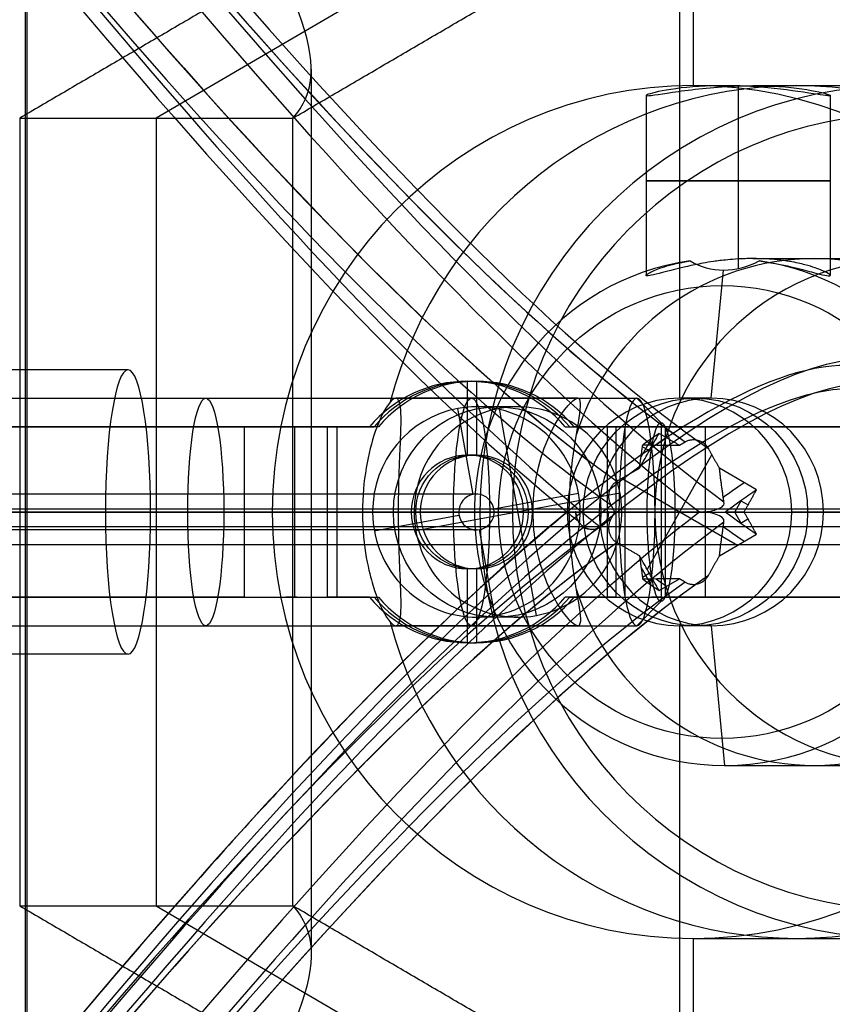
# Model space of a CAD drawing. Header units: millimetres. Extents: x -445 to 449, y -417 to 415.
# Tile 221 of 256: x 144 to 158, y -10 to 7. Entities that reach past the tile are written whole.
import ezdxf

# ---------------------------------------------------------------- set-up
doc = ezdxf.new("R2010")
doc.units = ezdxf.units.MM
doc.header["$MEASUREMENT"] = 0
doc.layers.add('Default', color=7, linetype='Continuous', true_color=0x000000)

# ---------------------------------------------------------------- blocks, each defined once
blk = doc.blocks.new('Block 03')
at = {"layer": 'Default', "color": 9, "true_color": 0xbfbfbf}
for p, q in [((153.018, 1.29, 765.965), (152.832, 0.968, 765.963)), ((153.151, 1.383, 766.456), (153.509, 1.176, 766.399)), ((152.858, 1.149, 765.477), (152.977, 1.074, 766.484)), ((154.077, -1.009, 766.307), (152.941, 1.01, 766.49)), ((154.212, 0.77, 766.285), (154.866, 0.392, 766.18)), ((154.527, 0.588, 766.235), (152.491, -0.588, 766.562)), ((154.601, 0.206, 765.203), (154.482, 0, 765.202)), ((154.59, 0.198, 765.163), (154.714, 0.121, 766.205)), ((154.483, 0, 765.204), (154.601, -0.206, 765.203)), ((154.59, -0.198, 765.162), (154.718, -0.129, 766.204)), ((154.866, -0.392, 766.18), (154.212, -0.77, 766.285)), ((152.409, -0.541, 766.576), (152.806, -0.771, 766.512)), ((152.832, -0.968, 765.965), (153.018, -1.29, 765.963)), ((152.857, -1.144, 765.49), (152.98, -1.079, 766.484)), ((153.509, -1.176, 766.399), (153.61, -1.234, 766.382))]:
    blk.add_line(p, q, dxfattribs=at)
at = {"layer": 'Default', "color": 9, "true_color": 0xbfbfbf, "extrusion": (0.85774, 0.495217, -0.137993)}
for centre, radius, start, end in [((0, 799.967, 25.513), 80.7, 199.70545, 75.42562), ((0, 799.967, 25.213), 80.4, 199.72294, 75.42562), ((0, 799.967, 26.913), 80.7, 197.4349, 342.5651), ((0, 799.967, 26.613), 81, 198.23436, 341.76564), ((0, 799.967, 26.913), 79.3, 196.48192, 343.51808), ((0, 799.967, 26.613), 79, 196.52788, 343.47212), ((0, 799.967, 24.913), 79.3, 196.48192, 343.51808), ((0, 799.967, 25.213), 79, 196.52788, 343.47212), ((0, 799.967, 25.213), 81, 200.44648, 339.55352), ((0, 799.967, 25.213), 81, 200.44648, 339.55352), ((0, 799.967, 24.913), 80.7, 200.13883, 339.86117), ((0, 799.967, 25.513), 80.7, 75.42562, 199.70545), ((0, 799.967, 25.213), 81, 75.42562, 200.44648), ((0, 799.967, 24.913), 80.7, 75.42562, 229.45058), ((0, 799.967, 25.213), 80.4, 75.42562, 199.72294), ((0, 799.967, 25.213), 79, 196.52788, 257.01696), ((0, 799.967, 26.913), 79.3, 196.48192, 239.72785), ((0, 799.967, 26.662), 81, 198.14215, 198.1501), ((0, 799.967, 26.913), 81, 196.22804, 197.71312), ((0, 799.967, 26.662), 81, 196.22804, 197.24353), ((0, 799.967, 24.913), 81, 196.22804, 197.01862), ((0, 799.967, 25.067), 81, 196.22804, 196.73203)]:
    blk.add_arc(centre, radius, start, end, dxfattribs=at)
at = {"layer": 'Default', "color": 9, "true_color": 0xbfbfbf, "extrusion": (0.85774, -0.495217, -0.137993)}
for centre, radius, start, end in [((0, 799.967, 24.913), 81, 342.98138, 343.77196), ((0, 799.967, 25.067), 81, 343.26797, 343.77196), ((0, 799.967, 26.662), 81, 342.75647, 343.77196), ((0, 799.967, 26.913), 81, 342.28688, 343.77196), ((0, 799.967, 25.213), 81, 339.55352, 340.36228), ((0, 799.967, 26.613), 81, 196.22804, 341.76564), ((0, 799.967, 24.913), 80.7, 339.86117, 340.34492), ((0, 799.967, 26.662), 81, 341.8499, 341.8601), ((0, 799.967, 24.913), 80.7, 202.9366, 339.86117), ((0, 799.967, 25.213), 81, 202.32293, 339.55352), ((0, 799.967, 24.913), 79.3, 199.59856, 343.51808), ((0, 799.967, 24.913), 79.3, 199.59856, 343.51808), ((0, 799.967, 26.913), 80.7, 196.27205, 342.5651), ((0, 799.967, 25.213), 79, 198.22951, 343.47212), ((0, 799.967, 25.213), 79, 295.45988, 343.47212), ((0, 799.967, 26.913), 79.3, 196.48192, 343.51808), ((0, 799.967, 26.613), 79, 196.52788, 343.47212), ((0, 799.967, 26.613), 79, 230.85962, 343.47212)]:
    blk.add_arc(centre, radius, start, end, dxfattribs=at)
at = {"layer": 'Default', "color": 9, "true_color": 0xbfbfbf}
for points, weights, knots in [([(151.532, 0, 761.357), (135.506, 13.154, 708.948), (107.325, 61.964, 708.948), (79.145, 110.775, 708.948), (75.766, 131.231, 761.357)], [1, 0.819846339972, 1, 0.819846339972, 1], [0, 0, 0, 98.398111, 98.398111, 196.796222, 196.796222, 196.796222]), ([(153.61, 1.234, 766.382), (153.866, 1.383, 766.341), (154.017, 1.118, 766.317), (154.017, 1.117, 766.317), (154.017, 1.117, 766.317)], [0.998540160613, 0.707838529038, 1, 0.999234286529, 0.998472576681], [0.00119, 0.00119, 0.00119, 0.4763809, 0.4763809, 0.4776263, 0.4776263, 0.4776263]), ([(152.302, 0.126, 766.593), (152.301, 0.127, 766.593), (152.301, 0.127, 766.593), (152.153, 0.393, 766.617), (152.409, 0.541, 766.576)], [0.998472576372, 0.999234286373, 1, 0.707838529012, 0.998540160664], [1.4278974, 1.4278974, 1.4278974, 1.4291428, 1.4291428, 1.9043337, 1.9043337, 1.9043337]), ([(152.409, -0.541, 766.576), (152.153, -0.393, 766.617), (152.301, -0.127, 766.593), (152.301, -0.127, 766.593), (152.302, -0.126, 766.593)], [0.998540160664, 0.707838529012, 1, 0.999234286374, 0.998472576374], [0.9539519, 0.9539519, 0.9539519, 1.4291428, 1.4291428, 1.4303882, 1.4303882, 1.4303882]), ([(153.61, -1.234, 766.382), (153.866, -1.383, 766.341), (154.017, -1.118, 766.317), (154.017, -1.117, 766.317), (154.017, -1.117, 766.317)], [0.998540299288, 0.707838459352, 1, 0.999234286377, 0.99847257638], [-0.9515718, -0.9515718, -0.9515718, -0.4763809, -0.4763809, -0.4751355, -0.4751355, -0.4751355])]:
    blk.add_rational_spline(points, weights, degree=2, knots=knots, dxfattribs=at)
for points, degree in [([(153.151, 1.383, 766.456), (152.979, 1.077, 766.484), (152.806, 0.771, 766.512)], 2), ([(153.61, 1.234, 766.382), (153.559, 1.205, 766.391), (153.509, 1.176, 766.399)], 2), ([(153.509, 1.176, 766.399), (153.297, 1.177, 766.062), (153.082, 1.178, 765.727), (152.863, 1.18, 765.396)], 3), ([(154.017, 1.117, 766.317), (154.115, 0.943, 766.301), (154.212, 0.77, 766.285)], 2), ([(152.806, 0.771, 766.512), (152.608, 0.656, 766.544), (152.409, 0.541, 766.576)], 2), ([(154.866, 0.392, 766.18), (154.756, 0.196, 766.198), (154.646, 0, 766.216)], 2), ([(154.292, 0.177, 764.652), (154.311, 0.051, 764.321), (154.05, 0, 763.8), (153.865, 0, 763.539)], 3), ([(151.532, 0, 761.357), (151.952, 0, 763.969), (152.373, 0, 766.581)], 2), ([(153.865, 0, 763.539), (153.204, 0, 762.606), (152.514, 0, 761.697), (151.794, 0, 760.809)], 3), ([(152.302, 0.126, 766.593), (152.337, 0.063, 766.587), (152.373, 0, 766.581)], 2), ([(152.373, 0, 766.581), (152.337, -0.063, 766.587), (152.302, -0.126, 766.593)], 2), ([(153.865, 0, 763.539), (154.018, 0, 763.755), (154.17, 0, 763.973), (154.32, 0, 764.191)], 3), ([(154.646, 0, 766.216), (154.483, 0, 765.204), (154.32, 0, 764.191)], 2), ([(154.646, 0, 766.216), (154.756, -0.196, 766.198), (154.866, -0.392, 766.18)], 2), ([(152.806, -0.771, 766.512), (152.979, -1.077, 766.484), (153.151, -1.383, 766.456)], 2), ([(154.212, -0.77, 766.285), (154.115, -0.943, 766.301), (154.017, -1.117, 766.317)], 2), ([(152.863, -1.18, 765.396), (153.082, -1.178, 765.727), (153.297, -1.177, 766.062), (153.509, -1.176, 766.399)], 3), ([(153.151, -1.383, 766.456), (153.33, -1.279, 766.427), (153.509, -1.176, 766.399)], 2)]:
    blk.add_open_spline(points, degree=degree, dxfattribs=at)
for points, weights in [([(152.806, 0.771, 766.512), (152.831, 0.968, 765.953), (152.863, 1.18, 765.396)], [0.928577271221, 0.926631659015, 0.924736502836]), ([(154.212, 0.77, 766.285), (154.244, 0.487, 765.468), (154.292, 0.177, 764.652)], [0.930025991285, 0.927220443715, 0.924517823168]), ([(154.292, -0.177, 764.652), (154.244, -0.487, 765.468), (154.212, -0.77, 766.285)], [0.924517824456, 0.927220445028, 0.930025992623]), ([(152.806, -0.771, 766.512), (152.831, -0.968, 765.953), (152.863, -1.18, 765.396)], [0.928577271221, 0.926631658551, 0.924736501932])]:
    blk.add_rational_spline(points, weights, degree=2, dxfattribs=at)
for points, knots in [([(151.794, 0, 760.809), (151.923, 0, 760.968), (152.032, 0.003, 761.2), (152.161, 0.001, 761.53), (152.198, 0, 761.635), (152.237, 0, 761.757), (152.242, 0.002, 761.776), (152.253, -0.003, 761.809), (152.256, -0.005, 761.82), (152.26, 0.009, 761.832), (152.259, 0.028, 761.831), (152.247, 0.113, 761.834), (152.216, 0.177, 761.844), (152.091, 0.303, 761.882), (151.965, 0.329, 761.919), (151.764, 0.242, 761.98), (151.692, 0.135, 762.001), (151.684, -0.005, 762.004), (151.68, -0.003, 761.988), (151.671, 0.002, 761.958), (151.668, 0, 761.946), (151.656, 0, 761.907), (151.649, 0, 761.88), (151.627, 0, 761.8), (151.613, 0, 761.747), (151.574, 0, 761.582), (151.55, 0, 761.47), (151.532, 0, 761.357)], [0, 0, 0, 0, 0.0339153, 0.0339153, 0.0521306, 0.0521306, 0.0556032, 0.0556032, 0.0573396, 0.0573396, 0.0590759, 0.0590759, 0.0660213, 0.0660213, 0.0776693, 0.0776693, 0.0893294, 0.0893294, 0.0918762, 0.0918762, 0.0944229, 0.0944229, 0.0995165, 0.0995165, 0.1097037, 0.1097037, 0.1307364, 0.1307364, 0.1307364, 0.1307364]), ([(151.532, 0, 761.357), (151.549, 0, 761.464), (151.571, 0, 761.571), (151.609, 0, 761.729), (151.622, 0, 761.782), (151.642, 0, 761.856), (151.648, 0, 761.878), (151.658, 0, 761.911), (151.661, 0, 761.922), (151.667, 0, 761.944), (151.673, -0.007, 761.965), (151.69, -0.002, 762.02), (151.686, 0.04, 762.003), (151.697, 0.093, 762), (151.706, 0.119, 761.997), (151.742, 0.192, 761.987), (151.778, 0.234, 761.975), (151.91, 0.32, 761.935), (152.027, 0.323, 761.901), (152.118, 0.265, 761.873)], [-0.13073638, -0.13073638, -0.13073638, -0.13073638, -0.11739852, -0.11739852, -0.11072829, -0.11072829, -0.10790867, -0.10790867, -0.10649886, -0.10649886, -0.10508904, -0.10508904, -0.10338068, -0.10338068, -0.10167231, -0.10167231, -0.09826148, -0.09826148, -0.09136795, -0.09136795, -0.09136795, -0.09136795]), ([(152.118, 0.265, 761.873), (152.167, 0.234, 761.858), (152.207, 0.187, 761.846), (152.244, 0.104, 761.835), (152.253, 0.073, 761.833), (152.259, 0.025, 761.831), (152.261, 0.004, 761.836), (152.254, -0.005, 761.812), (152.249, 0, 761.795), (152.21, 0, 761.672), (152.171, 0, 761.559), (152.041, 0, 761.222), (151.948, 0, 760.999), (151.794, 0, 760.809)], [-0.09136795, -0.09136795, -0.09136795, -0.09136795, -0.08448663, -0.08448663, -0.08081658, -0.08081658, -0.07898156, -0.07898156, -0.07714653, -0.07714653, -0.05146077, -0.05146077, 0, 0, 0, 0]), ([(153.865, 0, 763.539), (153.986, 0, 763.709), (154.08, -0.015, 763.886), (154.232, -0.072, 764.264), (154.304, -0.1, 764.448), (154.292, -0.177, 764.652)], [-0.4780632, -0.4780632, -0.4780632, -0.4780632, -0.4095503, -0.4095503, -0.3411583, -0.3411583, -0.3411583, -0.3411583])]:
    blk.add_open_spline(points, degree=3, knots=knots, dxfattribs=at)

msp = doc.modelspace()

# ---------------------------------------------------------------- linework, layer by layer
at = {"layer": 'Default', "color": 9, "true_color": 0xbfbfbf}
for p, q in [((143.995, 23.857, -967.921), (143.995, -26.231, -967.921)), ((155.747, 14.813, -767.88), (155.747, 6.313, -767.88)), ((155.509, 14.313, -766.399), (155.509, 0.813, -766.399)), ((158.151, 12.669, -782.817), (146.303, 5.741, -784.723)), ((144.028, 8.315, -811.081), (144.028, -10.689, -811.081)), ((149.028, 6.605, -811.081), (149.028, -8.979, -811.081)), ((155.747, 6.313, -767.88), (156.284, 6.313, -771.216)), ((156.542, 6.308, -774.437), (156.542, 3.264, -774.437)), ((156.542, 6.308, -771.195), (156.542, 3.097, -771.195)), ((156.799, 6.313, -774.416), (159.401, 6.313, -790.588)), ((154.921, 6.14, -772.816), (154.921, 2.975, -772.816)), ((158.163, 6.14, -772.816), (158.163, 2.975, -772.816)), ((146.303, 5.741, -784.723), (146.303, -8.115, -784.723)), ((156.799, 3.272, -774.416), (159.48, 3.272, -791.081)), ((156.069, 0.813, -769.877), (156.284, 3.07, -771.216)), ((145.806, 1.313, -781.633), (140.869, 1.313, -782.427)), ((151.776, 1.113, -743.197), (151.935, 1.113, -744.184)), ((151.776, 1.113, -743.197), (151.776, -0.187, -743.197)), ((151.935, 1.113, -744.184), (151.935, -0.187, -744.184)), ((139.586, 0.813, -782.634), (154.761, 0.813, -780.193)), ((153.719, 0.813, -780.36), (150.517, 0.813, -780.875)), ((155.185, 0.384, -780.124), (154.761, 0.813, -780.193)), ((156.069, 0.813, -769.877), (155.509, 0.813, -766.399)), ((151.88, -0.877, -744.193), (151.609, 0.633, -744.237)), ((152.666, 0.663, -748.726), (151.935, 0.663, -744.184)), ((152.992, -3.007, -748.673), (152.34, 0.633, -748.778)), ((155.185, 0.384, -780.124), (155.185, -2.758, -780.124)), ((137.534, 0.313, -766.195), (148.297, 0.313, -744.891)), ((147.851, 0.313, -744.665), (147.851, -2.687, -744.665)), ((149.421, 0.313, -744.232), (147.966, 0.313, -744.467)), ((148.777, 0.313, -745.055), (148.585, 0.313, -743.865)), ((149.318, -2.687, -743.592), (149.318, 0.313, -743.592)), ((149.398, 0.313, -744.086), (150.134, 0.313, -743.968)), ((149.845, 0.313, -744.52), (149.687, 0.313, -743.533)), ((150.214, 0.313, -744.461), (150.055, 0.313, -743.474)), ((153.498, 0.313, -742.92), (153.657, 0.313, -743.907)), ((153.577, 0.313, -743.414), (154.314, 0.313, -743.295)), ((154.025, 0.313, -743.848), (153.866, 0.313, -742.861)), ((154.235, 0.313, -742.801), (154.235, -2.687, -742.801)), ((155.829, 0.313, -743.236), (154.343, 0.313, -743.475)), ((154.552, -2.687, -742.776), (154.552, 0.313, -742.776)), ((154.552, -2.687, -743.776), (154.552, 0.313, -743.776)), ((155.207, 0.313, -744.02), (155.015, 0.313, -742.83)), ((155.611, 0.313, -743.714), (172.513, 0.313, -760.568)), ((155.965, -2.687, -743.36), (155.965, 0.313, -743.36)), ((151.935, -0.187, -744.184), (151.776, -0.187, -743.197)), ((154.463, -0.857, -748.437), (150.869, -1.517, -749.015)), ((152.241, -1.131, -744.135), (153.732, -0.857, -743.895)), ((151.935, -0.872, -744.184), (43.529, -0.872, -70.353)), ((151.624, -1.187, -744.234), (43.21, -1.187, -70.353)), ((152.246, -1.187, -744.134), (43.848, -1.187, -70.353)), ((299.609, -1.135, -708.707), (90.355, -1.135, -60.003)), ((95.134, -1.187, -960.525), (189.518, -1.187, -984.785)), ((98.164, -1.187, -956.141), (189.825, -1.187, -979.701)), ((137.088, -1.187, -765.97), (147.851, -1.187, -744.665)), ((137.98, -1.187, -766.42), (148.743, -1.187, -745.116)), ((139.268, -1.187, -780.659), (154.444, -1.187, -778.218)), ((139.903, -1.187, -784.609), (155.079, -1.187, -782.167)), ((139.95, -1.187, -770.421), (148.343, -1.187, -769.071)), ((153.534, -1.187, -766.716), (140.206, -1.187, -768.861)), ((145.409, -1.187, -779.165), (140.472, -1.187, -779.959)), ((146.203, -1.187, -784.102), (141.266, -1.187, -784.896)), ((145.409, -1.187, -779.165), (143.9, -1.187, -769.786)), ((148.706, -1.187, -799.661), (146.203, -1.187, -784.102)), ((148.343, -1.187, -769.071), (149.931, -1.187, -778.944)), ((149.318, -1.187, -743.592), (150.789, -1.187, -743.356)), ((149.477, -1.187, -744.58), (150.948, -1.187, -744.343)), ((152.934, -1.187, -778.461), (149.931, -1.187, -778.944)), ((150.839, -1.187, -749.02), (150.109, -1.187, -744.478)), ((150.566, -1.187, -782.893), (151.996, -1.187, -791.779)), ((153.569, -1.187, -782.41), (150.567, -1.187, -782.893)), ((150.948, -1.187, -744.343), (150.789, -1.187, -743.356)), ((151.901, -1.187, -772.043), (152.934, -1.187, -778.461)), ((154.094, -1.187, -770.194), (151.901, -1.187, -772.043)), ((152.569, -1.187, -792.193), (151.996, -1.187, -791.779)), ((152.569, -1.187, -792.193), (155.078, -1.187, -791.789)), ((152.923, -1.187, -744.025), (152.764, -1.187, -743.038)), ((152.764, -1.187, -743.038), (154.235, -1.187, -742.801)), ((152.923, -1.187, -744.025), (154.393, -1.187, -743.789)), ((154.094, -1.187, -770.194), (153.534, -1.187, -766.716)), ((153.569, -1.187, -782.41), (155.078, -1.187, -791.789)), ((154.492, -1.187, -748.432), (153.762, -1.187, -743.89)), ((154.936, -1.187, -778.574), (154.444, -1.187, -778.218)), ((154.936, -1.187, -778.574), (155.435, -1.187, -781.675)), ((155.435, -1.187, -781.675), (155.079, -1.187, -782.167)), ((155.258, -1.187, -744.068), (172.16, -1.187, -760.922)), ((155.965, -1.187, -743.36), (172.866, -1.187, -760.214)), ((170.812, -1.187, -763.937), (157.484, -1.187, -766.081)), ((158.043, -1.187, -769.559), (157.484, -1.187, -766.081)), ((158.043, -1.187, -769.559), (160.705, -1.187, -770.627)), ((150.138, -1.517, -744.473), (151.629, -1.243, -744.233)), ((151.935, -1.502, -744.184), (43.529, -1.502, -70.353)), ((299.309, -1.45, -708.804), (90.024, -1.45, -60.003)), ((299.909, -1.45, -708.61), (90.686, -1.45, -60.003)), ((152.261, -3.007, -744.132), (151.991, -1.497, -744.175)), ((299.609, -1.765, -708.707), (90.355, -1.765, -60.003)), ((151.935, -2.187, -744.184), (151.776, -2.187, -743.197)), ((151.776, -2.187, -743.197), (151.776, -3.487, -743.197)), ((151.935, -2.187, -744.184), (151.935, -3.487, -744.184)), ((137.534, -2.687, -766.195), (148.297, -2.687, -744.891)), ((147.966, -2.687, -744.467), (149.421, -2.687, -744.232)), ((148.777, -2.687, -745.055), (148.585, -2.687, -743.865)), ((149.398, -2.687, -744.086), (150.134, -2.687, -743.968)), ((149.687, -2.687, -743.533), (149.845, -2.687, -744.52)), ((150.055, -2.687, -743.474), (150.214, -2.687, -744.461)), ((153.657, -2.687, -743.907), (153.498, -2.687, -742.92)), ((153.577, -2.687, -743.414), (154.314, -2.687, -743.295)), ((153.866, -2.687, -742.861), (154.025, -2.687, -743.848)), ((154.343, -2.687, -743.475), (155.829, -2.687, -743.236)), ((155.185, -2.758, -780.124), (154.761, -3.187, -780.193)), ((155.207, -2.687, -744.02), (155.015, -2.687, -742.83)), ((155.611, -2.687, -743.714), (172.513, -2.687, -760.568)), ((152.666, -3.037, -748.726), (151.935, -3.037, -744.184)), ((139.586, -3.187, -782.634), (154.761, -3.187, -780.193)), ((153.719, -3.187, -780.36), (150.516, -3.187, -780.875)), ((155.509, -3.187, -766.399), (155.509, -16.687, -766.399)), ((156.069, -3.187, -769.877), (155.509, -3.187, -766.399)), ((156.069, -3.187, -769.877), (156.303, -5.645, -771.335)), ((151.776, -3.487, -743.197), (151.935, -3.487, -744.184)), ((145.806, -3.687, -781.633), (140.869, -3.687, -782.427)), ((156.303, -5.645, -771.335), (159.48, -5.645, -791.081)), ((146.303, -8.115, -784.723), (158.151, -15.043, -782.817)), ((155.747, -8.687, -767.88), (159.401, -8.687, -790.588)), ((155.747, -8.687, -767.88), (155.747, -17.187, -767.88))]:
    msp.add_line(p, q, dxfattribs=at)
at = {"layer": 'Default', "color": 9, "true_color": 0xbfbfbf, "extrusion": (-0.158838, -1.33227e-15, 0.987305)}
for centre, radius in [((1.187, 31.802, -782.37), 16), ((1.187, 31.802, -761.17), 1.85)]:
    msp.add_circle(centre, radius, dxfattribs=at)
at = {"layer": 'Default', "color": 9, "true_color": 0xbfbfbf, "extrusion": (0, 1, 0)}
msp.add_circle((-156.542, -772.816, 4.64), 1.621, dxfattribs=at)
at = {"layer": 'Default', "color": 9, "true_color": 0xbfbfbf, "extrusion": (-0.158838, -1.39197e-15, 0.987305)}
msp.add_circle((1.187, 31.802, -786.083), 3.982, dxfattribs=at)
at = {"layer": 'Default', "color": 9, "true_color": 0xbfbfbf, "extrusion": (0.987305, 0, 0.158838)}
msp.add_circle((-1.187, -794.87, 21.187), 2, dxfattribs=at)
at = {"layer": 'Default', "color": 9, "true_color": 0xbfbfbf, "extrusion": (0.987305, -4.44089e-16, 0.158838)}
msp.add_circle((-1.187, -794.87, 25.925), 2, dxfattribs=at)
at = {"layer": 'Default', "color": 9, "true_color": 0xbfbfbf, "extrusion": (-0.158838, -1.77636e-15, 0.987305)}
msp.add_circle((1.187, 31.802, -783.131), 2, dxfattribs=at)
at = {"layer": 'Default', "color": 9, "true_color": 0xbfbfbf, "extrusion": (-0.158838, 0, 0.987305)}
msp.add_circle((1.187, 31.802, -758.37), 1, dxfattribs=at)
at = {"layer": 'Default', "color": 9, "true_color": 0xbfbfbf, "extrusion": (-0.158838, 2.82153e-16, 0.987305)}
for start, end in [(180, 0), (0, 90)]:
    msp.add_arc((1.187, 31.802, -782.87), 16, start, end, dxfattribs=at)
at = {"layer": 'Default', "color": 9, "true_color": 0xbfbfbf, "extrusion": (-0.158838, 0, 0.987305)}
for centre, radius, start, end in [((1.187, 31.802, -781.87), 16, 180, 360), ((1.187, 31.802, -781.37), 15.5, 180, 0), ((1.187, 31.802, -781.37), 15.5, 360, 180), ((1.187, 31.802, -758.37), 2.3, 130.7057, 229.2943), ((1.187, 31.802, -758.37), 2.3, 310.7057, 49.2943)]:
    msp.add_arc(centre, radius, start, end, dxfattribs=at)
at = {"layer": 'Default', "color": 9, "true_color": 0xbfbfbf, "extrusion": (-0.158838, 4.51444e-15, 0.987305)}
for centre in [(1.187, 31.802, -781.87), (1.187, 31.802, -782.87)]:
    msp.add_arc(centre, 16, 90, 180, dxfattribs=at)
at = {"layer": 'Default', "color": 9, "true_color": 0xbfbfbf, "extrusion": (-0.158838, -4.21348e-15, 0.987305)}
for start, end in [(180, 360), (90, 180)]:
    msp.add_arc((1.187, 31.802, -782.87), 7.5, start, end, dxfattribs=at)
at = {"layer": 'Default', "color": 9, "true_color": 0xbfbfbf, "extrusion": (-0.158838, -1.33227e-15, 0.987305)}
for centre, radius, start, end in [((1.187, 31.802, -794.37), 7.5, 104.9662, 255.0338), ((1.187, 31.802, -796.326), 4.458, 107.9024, 252.0976), ((1.187, 31.802, -796.326), 4.458, 287.9024, 72.0976), ((1.187, 31.802, -794.37), 7.5, 284.9662, 75.0338)]:
    msp.add_arc(centre, radius, start, end, dxfattribs=at)
at = {"layer": 'Default', "color": 9, "true_color": 0xbfbfbf, "extrusion": (-0.158838, 5.80575e-14, 0.987305)}
msp.add_arc((1.187, 31.802, -805.87), 7.5, 180, 0, dxfattribs=at)
at = {"layer": 'Default', "color": 9, "true_color": 0xbfbfbf, "extrusion": (-0.158838, 2.82001e-14, 0.987305)}
msp.add_arc((1.187, 31.802, -806.37), 7, 180, 0, dxfattribs=at)
at = {"layer": 'Default', "color": 9, "true_color": 0xbfbfbf, "extrusion": (-0.158838, -7.55646e-15, 0.987305)}
msp.add_arc((1.187, 31.802, -786.37), 4.459, 187.9224, 360, dxfattribs=at)
at = {"layer": 'Default', "color": 9, "true_color": 0xbfbfbf, "extrusion": (-0.158838, -5.06273e-15, 0.987305)}
msp.add_arc((1.187, 31.802, -806.37), 4.459, 180, 360, dxfattribs=at)
at = {"layer": 'Default', "color": 9, "true_color": 0xbfbfbf, "extrusion": (-0.158838, -3.0774e-15, 0.987305)}
msp.add_arc((1.187, 31.802, -786.37), 4.459, 90, 172.0776, dxfattribs=at)
at = {"layer": 'Default', "color": 9, "true_color": 0xbfbfbf, "extrusion": (0.987305, -1.83095e-27, 0.158838)}
msp.add_arc((-1.187, -794.87, 19.802), 2.5, 0, 90, dxfattribs=at)
at = {"layer": 'Default', "color": 9, "true_color": 0xbfbfbf, "extrusion": (0.987305, -2.24487e-14, 0.158838)}
msp.add_arc((-1.187, -794.87, 19.802), 2.5, 180, 0, dxfattribs=at)
at = {"layer": 'Default', "color": 9, "true_color": 0xbfbfbf, "extrusion": (-0.158838, -8.12406e-14, 0.987305)}
msp.add_arc((1.187, 31.802, -757.87), 2.3, 130.7057, 229.2943, dxfattribs=at)
at = {"layer": 'Default', "color": 9, "true_color": 0xbfbfbf, "extrusion": (-0.158838, 1.12174e-13, 0.987305)}
msp.add_arc((1.187, 31.802, -758.87), 2.3, 130.7057, 229.2943, dxfattribs=at)
at = {"layer": 'Default', "color": 9, "true_color": 0xbfbfbf, "extrusion": (0.987305, 6.8494e-18, 0.158838)}
for centre, radius, start, end in [((-1.187, -794.87, 28.872), 2, 270, 90), ((-1.187, -794.87, 29.302), 1.571, 270, 90), ((-1.187, -794.87, 28.872), 2, 90, 270), ((-1.187, -794.87, 29.302), 1.571, 90, 270)]:
    msp.add_arc(centre, radius, start, end, dxfattribs=at)
at = {"layer": 'Default', "color": 9, "true_color": 0xbfbfbf, "extrusion": (-0.158838, 3.27689e-14, 0.987305)}
msp.add_arc((1.187, 31.802, -758.87), 1.85, 10.2818, 190.2818, dxfattribs=at)
at = {"layer": 'Default', "color": 9, "true_color": 0xbfbfbf, "extrusion": (-0.158838, 1.25323e-13, 0.987305)}
msp.add_arc((1.187, 31.802, -763.47), 1.85, 10.2818, 190.2818, dxfattribs=at)
at = {"layer": 'Default', "color": 9, "true_color": 0xbfbfbf, "extrusion": (-0.158838, 4.67842e-14, 0.987305)}
msp.add_arc((1.187, 31.802, -781.37), 2, 180, 270, dxfattribs=at)
at = {"layer": 'Default', "color": 9, "true_color": 0xbfbfbf, "extrusion": (-0.158838, -4.96588e-14, 0.987305)}
msp.add_arc((1.187, 31.802, -784.892), 2, 180, 270, dxfattribs=at)
at = {"layer": 'Default', "color": 9, "true_color": 0xbfbfbf, "extrusion": (-0.158838, 4.90414e-14, 0.987305)}
msp.add_arc((1.187, 31.802, -781.37), 2, 360, 180, dxfattribs=at)
at = {"layer": 'Default', "color": 9, "true_color": 0xbfbfbf, "extrusion": (-0.158838, -9.02888e-15, 0.987305)}
msp.add_arc((1.187, 31.802, -784.892), 2, 360, 180, dxfattribs=at)
at = {"layer": 'Default', "color": 9, "true_color": 0xbfbfbf, "extrusion": (-0.158838, 8.81237e-14, 0.987305)}
msp.add_arc((1.187, 31.802, -758.87), 1.85, 190.2818, 270, dxfattribs=at)
at = {"layer": 'Default', "color": 9, "true_color": 0xbfbfbf, "extrusion": (-0.158838, 4.67196e-14, 0.987305)}
msp.add_arc((1.187, 31.802, -763.47), 1.85, 190.2818, 270, dxfattribs=at)
at = {"layer": 'Default', "color": 9, "true_color": 0xbfbfbf, "extrusion": (-3.09446e-15, 1, 2.42586e-15)}
msp.add_arc((-149.636, -745.567, 0.313), 2, 26.8027, 80.8606, dxfattribs=at)
at = {"layer": 'Default', "color": 9, "true_color": 0xbfbfbf, "extrusion": (-4.59905e-15, 1, 4.6577e-15)}
msp.add_arc((-149.636, -745.567, 0.313), 1, 26.8027, 80.8606, dxfattribs=at)
at = {"layer": 'Default', "color": 9, "true_color": 0xbfbfbf, "extrusion": (8.64251e-17, 1, 1.05753e-14)}
msp.add_arc((-154.552, -744.776, 0.313), 2, 80.8606, 134.9184, dxfattribs=at)
at = {"layer": 'Default', "color": 9, "true_color": 0xbfbfbf, "extrusion": (2.44755e-15, 1, 2.51538e-14)}
msp.add_arc((-154.552, -744.776, 0.313), 1, 80.8606, 134.9184, dxfattribs=at)
at = {"layer": 'Default', "color": 9, "true_color": 0xbfbfbf, "extrusion": (-0.158838, 2.29241e-17, 0.987305)}
for centre, start, end in [((1.187, 31.802, -758.87), 90, 270), ((1.187, 31.802, -757.87), 90, 270), ((1.187, 31.802, -757.87), 270, 90), ((1.187, 31.802, -758.87), 270, 90)]:
    msp.add_arc(centre, 1, start, end, dxfattribs=at)
at = {"layer": 'Default', "color": 9, "true_color": 0xbfbfbf, "extrusion": (-0.158838, 3.91717e-12, 0.987305)}
msp.add_arc((1.187, 31.802, -758.87), 0.315, 10.2818, 190.2818, dxfattribs=at)
at = {"layer": 'Default', "color": 9, "true_color": 0xbfbfbf, "extrusion": (-0.158838, 5.33244e-13, 0.987305)}
msp.add_arc((1.187, 31.802, -758.87), 0.315, 190.2818, 270, dxfattribs=at)
at = {"layer": 'Default', "color": 9, "true_color": 0xbfbfbf, "extrusion": (0, 1, 0)}
for centre, radius, start, end in [((53.493, -811.081, -1.187), 197.521, 176.84188, 222.09213), ((53.493, -811.081, -1.187), 202.521, 176.76752, 222.13666), ((-149.636, -745.567, -1.187), 2, 26.8027, 80.8606), ((-149.636, -745.567, -1.187), 1, 26.8027, 80.8606), ((-154.552, -744.776, -1.187), 2, 80.8606, 134.9184), ((-154.552, -744.776, -1.187), 1, 80.8606, 134.9184)]:
    msp.add_arc(centre, radius, start, end, dxfattribs=at)
at = {"layer": 'Default', "color": 9, "true_color": 0xbfbfbf, "extrusion": (0.987305, 1.12244e-14, 0.158838)}
msp.add_arc((-1.187, -794.87, 19.802), 2.5, 90, 180, dxfattribs=at)
at = {"layer": 'Default', "color": 9, "true_color": 0xbfbfbf, "extrusion": (-0.158838, -2.72803e-14, 0.987305)}
msp.add_arc((1.187, 31.802, -758.87), 1.85, 270, 10.2818, dxfattribs=at)
at = {"layer": 'Default', "color": 9, "true_color": 0xbfbfbf, "extrusion": (-0.158838, 2.08365e-14, 0.987305)}
msp.add_arc((1.187, 31.802, -763.47), 1.85, 270, 10.2818, dxfattribs=at)
at = {"layer": 'Default', "color": 9, "true_color": 0xbfbfbf, "extrusion": (-0.158838, 3.44075e-13, 0.987305)}
msp.add_arc((1.187, 31.802, -758.87), 0.315, 270, 10.2818, dxfattribs=at)
at = {"layer": 'Default', "color": 9, "true_color": 0xbfbfbf, "extrusion": (-0.158838, 5.86877e-14, 0.987305)}
msp.add_arc((1.187, 31.802, -781.37), 2, 270, 0, dxfattribs=at)
at = {"layer": 'Default', "color": 9, "true_color": 0xbfbfbf, "extrusion": (-0.158838, 9.22373e-14, 0.987305)}
msp.add_arc((1.187, 31.802, -784.892), 2, 270, 0, dxfattribs=at)
at = {"layer": 'Default', "color": 9, "true_color": 0xbfbfbf, "extrusion": (-0.158838, -1.56293e-29, 0.987305)}
msp.add_arc((1.187, 31.802, -781.87), 16, 0, 90, dxfattribs=at)
at = {"layer": 'Default', "color": 9, "true_color": 0xbfbfbf, "extrusion": (-0.158838, -3.60534e-31, 0.987305)}
msp.add_arc((1.187, 31.802, -782.87), 7.5, 360, 90, dxfattribs=at)
at = {"layer": 'Default', "color": 9, "true_color": 0xbfbfbf, "extrusion": (-0.158838, 5.23755e-14, 0.987305)}
msp.add_arc((1.187, 31.802, -786.37), 4.459, 0, 90, dxfattribs=at)
at = {"layer": 'Default', "color": 9, "true_color": 0xbfbfbf, "extrusion": (-2.50142e-15, 1, 1.69636e-15)}
msp.add_arc((-149.636, -745.567, -2.687), 2, 26.8027, 80.8606, dxfattribs=at)
at = {"layer": 'Default', "color": 9, "true_color": 0xbfbfbf, "extrusion": (-4.33702e-15, 1, 4.21824e-15)}
msp.add_arc((-149.636, -745.567, -2.687), 1, 26.8027, 80.8606, dxfattribs=at)
at = {"layer": 'Default', "color": 9, "true_color": 0xbfbfbf, "extrusion": (-0.158838, 1.6033e-13, 0.987305)}
msp.add_arc((1.187, 31.802, -757.87), 2.3, 310.7057, 49.2943, dxfattribs=at)
at = {"layer": 'Default', "color": 9, "true_color": 0xbfbfbf, "extrusion": (-0.158838, -1.53391e-13, 0.987305)}
msp.add_arc((1.187, 31.802, -758.87), 2.3, 310.7057, 49.2943, dxfattribs=at)
at = {"layer": 'Default', "color": 9, "true_color": 0xbfbfbf, "extrusion": (-1.51717e-16, 1, 9.55846e-15)}
msp.add_arc((-154.552, -744.776, -2.687), 2, 80.8606, 134.9184, dxfattribs=at)
at = {"layer": 'Default', "color": 9, "true_color": 0xbfbfbf, "extrusion": (2.05982e-15, 1, 1.11266e-14)}
msp.add_arc((-154.552, -744.776, -2.687), 1, 80.8606, 134.9184, dxfattribs=at)
at = {"layer": 'Default', "color": 9, "true_color": 0xbfbfbf}
for points, knots in [([(148.706, 5.741, -799.661), (149.494, 6.572, -813.621), (148.827, 8.223, -827.47), (144.79, 13.004, -854.506), (141.413, 16.14, -867.716), (132.223, 23.693, -892.962), (126.45, 28.081, -904.917), (112.939, 37.827, -927.208), (105.199, 43.186, -937.543), (96.686, 48.901, -946.952)], [709.935271, 709.935271, 709.935271, 709.935271, 752.393422, 752.393422, 794.836466, 794.836466, 837.156729, 837.156729, 879.495751, 879.495751, 879.495751, 879.495751]), ([(158.142, 6.136, -772.559), (158.133, 6.136, -772.506), (158.122, 6.136, -772.454), (158.031, 6.144, -772.108), (157.878, 6.17, -771.825), (157.342, 6.246, -771.37), (157.029, 6.284, -771.235), (156.368, 6.319, -771.17), (156.032, 6.315, -771.242), (155.456, 6.269, -771.567), (155.225, 6.228, -771.816), (154.939, 6.161, -772.406), (154.888, 6.136, -772.744), (154.941, 6.136, -773.074)], [0.4891231, 0.4891231, 0.4891231, 0.4891231, 0.5073259, 0.5073259, 0.613024, 0.613024, 0.7046809, 0.7046809, 0.7967819, 0.7967819, 0.8883741, 0.8883741, 0.9803114, 0.9803114, 0.9803114, 0.9803114]), ([(154.941, 6.136, -773.074), (155.003, 6.136, -773.458), (155.204, 6.172, -773.806), (155.78, 6.252, -774.296), (156.156, 6.295, -774.437), (156.542, 6.308, -774.437)], [0, 0, 0, 0, 0.1097114, 0.1097114, 0.2197924, 0.2197924, 0.2197924, 0.2197924]), ([(156.542, 6.308, -774.437), (156.875, 6.32, -774.437), (157.202, 6.308, -774.333), (157.741, 6.251, -773.954), (157.949, 6.21, -773.684), (158.17, 6.149, -773.083), (158.184, 6.136, -772.811), (158.142, 6.136, -772.559)], [0.2197924, 0.2197924, 0.2197924, 0.2197924, 0.311109, 0.311109, 0.4019132, 0.4019132, 0.4891231, 0.4891231, 0.4891231, 0.4891231]), ([(156.542, 3.264, -774.437), (156.473, 3.26, -774.437), (156.412, 3.255, -774.433), (156.247, 3.239, -774.414), (156.177, 3.23, -774.397), (155.973, 3.2, -774.34), (155.868, 3.18, -774.294), (155.594, 3.124, -774.147), (155.464, 3.091, -774.037), (155.139, 3.007, -773.687), (155.02, 2.974, -773.431), (154.897, 2.96, -772.903), (154.901, 2.981, -772.63), (155.036, 3.051, -772.198), (155.099, 3.079, -772.052), (155.306, 3.148, -771.752), (155.429, 3.189, -771.596), (155.697, 3.229, -771.433)], [0.7470993, 0.7470993, 0.7470993, 0.7470993, 0.7533174, 0.7533174, 0.7665, 0.7665, 0.7928652, 0.7928652, 0.8455957, 0.8455957, 0.9545721, 0.9545721, 1.0640759, 1.0640759, 1.1184208, 1.1184208, 1.1727658, 1.1727658, 1.1727658, 1.1727658]), ([(156.91, 3.229, -771.238), (157.216, 3.189, -771.309), (157.381, 3.148, -771.418), (157.672, 3.079, -771.639), (157.777, 3.051, -771.757), (158.041, 2.981, -772.125), (158.131, 2.96, -772.383), (158.18, 2.974, -772.923), (158.146, 3.007, -773.204), (157.948, 3.091, -773.638), (157.859, 3.125, -773.782), (157.644, 3.18, -774.008), (157.56, 3.2, -774.085), (157.383, 3.23, -774.203), (157.322, 3.239, -774.241), (157.118, 3.261, -774.336), (156.978, 3.271, -774.387), (156.704, 3.271, -774.431), (156.618, 3.268, -774.437), (156.542, 3.264, -774.437)], [0.3075037, 0.3075037, 0.3075037, 0.3075037, 0.3618748, 0.3618748, 0.416246, 0.416246, 0.5256726, 0.5256726, 0.634687, 0.634687, 0.6874109, 0.6874109, 0.7137728, 0.7137728, 0.7269538, 0.7269538, 0.7401348, 0.7401348, 0.7470993, 0.7470993, 0.7470993, 0.7470993]), ([(150.517, 0.813, -780.875), (150.43, 0.813, -780.335), (150.284, 0.593, -779.851), (150.029, -0.138, -779.151), (149.931, -0.641, -778.944), (149.931, -1.187, -778.944)], [0, 0, 0, 0, 0.1514517, 0.1514517, 0.3029356, 0.3029356, 0.3029356, 0.3029356]), ([(150.517, -3.187, -780.875), (150.571, -3.187, -781.213), (150.601, -3.107, -781.555), (150.61, -2.862, -781.972), (150.61, -2.813, -782.046), (150.609, -2.726, -782.156), (150.609, -2.695, -782.193), (150.607, -2.628, -782.267), (150.608, -2.637, -782.274), (150.594, -2.262, -782.594), (150.566, -1.82, -782.893), (150.566, -0.553, -782.893), (150.594, -0.112, -782.593), (150.608, 0.263, -782.274), (150.607, 0.254, -782.267), (150.609, 0.321, -782.193), (150.609, 0.352, -782.156), (150.61, 0.439, -782.046), (150.61, 0.488, -781.972), (150.601, 0.733, -781.555), (150.571, 0.813, -781.213), (150.517, 0.813, -780.875)], [0.6058712, 0.6058712, 0.6058712, 0.6058712, 0.8000125, 0.8000125, 0.8414527, 0.8414527, 0.8621728, 0.8621728, 0.8828929, 0.8828929, 0.9088068, 0.9088068, 0.9347239, 0.9347239, 0.9554391, 0.9554391, 0.9761543, 0.9761543, 1.0175847, 1.0175847, 1.2117424, 1.2117424, 1.2117424, 1.2117424]), ([(152.934, -1.187, -778.461), (152.934, -0.894, -778.461), (152.971, -0.63, -778.518), (153.087, -0.159, -778.705), (153.167, 0.05, -778.836), (153.344, 0.409, -779.173), (153.437, 0.55, -779.368), (153.601, 0.751, -779.816), (153.672, 0.813, -780.069), (153.719, 0.813, -780.36)], [0.9185031, 0.9185031, 0.9185031, 0.9185031, 0.9946179, 0.9946179, 1.071946, 1.071946, 1.1490421, 1.1490421, 1.2246708, 1.2246708, 1.2246708, 1.2246708]), ([(153.719, -3.187, -780.36), (153.741, -3.186, -780.492), (153.756, -3.172, -780.628), (153.788, -3.059, -781.175), (153.75, -2.867, -781.515), (153.659, -2.337, -782.069), (153.605, -2.004, -782.275), (153.558, -1.178, -782.457), (153.572, -0.774, -782.409), (153.649, -0.072, -782.091), (153.711, 0.244, -781.834), (153.777, 0.686, -781.162), (153.783, 0.813, -780.756), (153.719, 0.813, -780.36)], [-0.6007143, -0.6007143, -0.6007143, -0.6007143, -0.5608225, -0.5608225, -0.4433563, -0.4433563, -0.3255542, -0.3255542, -0.2051394, -0.2051394, -0.1013647, -0.1013647, 0, 0, 0, 0]), ([(149.931, -1.187, -778.944), (149.931, -1.821, -778.944), (150.051, -2.262, -779.22), (150.165, -2.637, -779.518), (150.166, -2.628, -779.526), (150.191, -2.695, -779.595), (150.203, -2.726, -779.63), (150.239, -2.813, -779.734), (150.261, -2.862, -779.804), (150.384, -3.107, -780.203), (150.462, -3.187, -780.537), (150.517, -3.187, -780.875)], [0.3029356, 0.3029356, 0.3029356, 0.3029356, 0.3288527, 0.3288527, 0.3495679, 0.3495679, 0.3702831, 0.3702831, 0.4117135, 0.4117135, 0.6058712, 0.6058712, 0.6058712, 0.6058712]), ([(153.719, -3.187, -780.36), (153.676, -3.188, -780.09), (153.607, -3.132, -779.835), (153.392, -2.87, -779.25), (153.248, -2.627, -778.98), (153.015, -1.994, -778.579), (152.934, -1.62, -778.461), (152.934, -1.187, -778.461)], [0.6007143, 0.6007143, 0.6007143, 0.6007143, 0.6822116, 0.6822116, 0.7991281, 0.7991281, 0.9185031, 0.9185031, 0.9185031, 0.9185031]), ([(148.706, -8.115, -799.661), (149.494, -8.946, -813.621), (148.826, -10.596, -827.471), (144.789, -15.377, -854.506), (141.413, -18.514, -867.716), (132.223, -26.067, -892.962), (126.45, -30.454, -904.917), (112.938, -40.2, -927.208), (105.199, -45.56, -937.543), (96.686, -51.275, -946.952)], [709.935271, 709.935271, 709.935271, 709.935271, 752.393427, 752.393427, 794.836466, 794.836466, 837.156724, 837.156724, 879.495751, 879.495751, 879.495751, 879.495751])]:
    msp.add_open_spline(points, degree=3, knots=knots, dxfattribs=at)
for points, degree in [([(98.164, 48.901, -956.141), (143.995, 23.857, -967.921), (189.825, -1.187, -979.701)], 2), ([(155.747, 12.669, -767.88), (149.824, 9.205, -768.833), (143.9, 5.741, -769.786)], 2), ([(148.706, 5.741, -799.661), (154.63, 9.205, -798.708), (160.554, 12.669, -797.755)], 2), ([(167.595, 5.741, -765.974), (161.671, 9.205, -766.927), (155.747, 12.669, -767.88)], 2), ([(143.9, 5.741, -769.786), (143.9, -1.187, -769.786), (143.9, -8.115, -769.786)], 2), ([(143.9, 5.741, -769.786), (146.303, 5.741, -784.723), (148.706, 5.741, -799.661)], 2), ([(148.706, -8.115, -799.661), (148.706, -1.187, -799.661), (148.706, 5.741, -799.661)], 2), ([(155.697, 3.229, -771.433), (156.052, 3.017, -771.216), (156.504, 3.017, -771.143), (156.91, 3.229, -771.238)], 3), ([(137.088, 0.313, -765.97), (142.469, 0.313, -755.317), (147.851, 0.313, -744.665)], 2), ([(148.743, 0.313, -745.116), (143.362, 0.313, -755.768), (137.98, 0.313, -766.42)], 2), ([(148.743, 0.313, -745.116), (148.297, 0.313, -744.891), (147.851, 0.313, -744.665)], 2), ([(148.743, -2.687, -745.116), (148.743, -1.187, -745.116), (148.743, 0.313, -745.116)], 2), ([(149.477, 0.313, -744.58), (149.398, 0.313, -744.086), (149.318, 0.313, -743.592)], 2), ([(149.318, 0.313, -743.592), (149.687, 0.313, -743.533), (150.055, 0.313, -743.474)], 2), ([(149.477, 0.313, -744.58), (149.477, -1.187, -744.58), (149.477, -2.687, -744.58)], 2), ([(150.214, 0.313, -744.461), (149.845, 0.313, -744.52), (149.477, 0.313, -744.58)], 2), ([(153.498, 0.313, -742.92), (153.866, 0.313, -742.861), (154.235, 0.313, -742.801)], 2), ([(154.393, 0.313, -743.789), (154.025, 0.313, -743.848), (153.657, 0.313, -743.907)], 2), ([(154.393, 0.313, -743.789), (154.314, 0.313, -743.295), (154.235, 0.313, -742.801)], 2), ([(154.393, -2.687, -743.789), (154.393, -1.187, -743.789), (154.393, 0.313, -743.789)], 2), ([(155.258, 0.313, -744.068), (155.258, -1.187, -744.068), (155.258, -2.687, -744.068)], 2), ([(172.16, 0.313, -760.922), (163.709, 0.313, -752.495), (155.258, 0.313, -744.068)], 2), ([(155.965, 0.313, -743.36), (155.611, 0.313, -743.714), (155.258, 0.313, -744.068)], 2), ([(172.866, 0.313, -760.214), (164.415, 0.313, -751.787), (155.965, 0.313, -743.36)], 2), ([(189.825, -1.187, -979.701), (143.995, -26.231, -967.921), (98.164, -51.275, -956.141)], 2), ([(147.851, -2.687, -744.665), (142.469, -2.687, -755.317), (137.088, -2.687, -765.97)], 2), ([(137.98, -2.687, -766.42), (143.362, -2.687, -755.768), (148.743, -2.687, -745.116)], 2), ([(147.851, -2.687, -744.665), (148.297, -2.687, -744.891), (148.743, -2.687, -745.116)], 2), ([(150.055, -2.687, -743.474), (149.687, -2.687, -743.533), (149.318, -2.687, -743.592)], 2), ([(149.318, -2.687, -743.592), (149.398, -2.687, -744.086), (149.477, -2.687, -744.58)], 2), ([(149.477, -2.687, -744.58), (149.845, -2.687, -744.52), (150.214, -2.687, -744.461)], 2), ([(154.235, -2.687, -742.801), (153.866, -2.687, -742.861), (153.498, -2.687, -742.92)], 2), ([(153.657, -2.687, -743.907), (154.025, -2.687, -743.848), (154.393, -2.687, -743.789)], 2), ([(154.393, -2.687, -743.789), (154.314, -2.687, -743.295), (154.235, -2.687, -742.801)], 2), ([(155.258, -2.687, -744.068), (163.709, -2.687, -752.495), (172.16, -2.687, -760.922)], 2), ([(155.965, -2.687, -743.36), (155.611, -2.687, -743.714), (155.258, -2.687, -744.068)], 2), ([(172.866, -2.687, -760.214), (164.415, -2.687, -751.787), (155.965, -2.687, -743.36)], 2), ([(143.9, -8.115, -769.786), (146.303, -8.115, -784.723), (148.706, -8.115, -799.661)], 2), ([(143.9, -8.115, -769.786), (149.824, -11.579, -768.833), (155.747, -15.043, -767.88)], 2), ([(160.554, -15.043, -797.755), (154.63, -11.579, -798.708), (148.706, -8.115, -799.661)], 2), ([(155.747, -15.043, -767.88), (161.671, -11.579, -766.927), (167.595, -8.115, -765.974)], 2)]:
    msp.add_open_spline(points, degree=degree, dxfattribs=at)

# ---------------------------------------------------------------- block references
at = {"layer": 'Default', "color": 9, "true_color": 0xbfbfbf, "extrusion": (0, 0, -1), "rotation": 180}
msp.add_blockref('Block 03', (-2, -1.187), dxfattribs=at)

doc.saveas('drawing.dxf')
